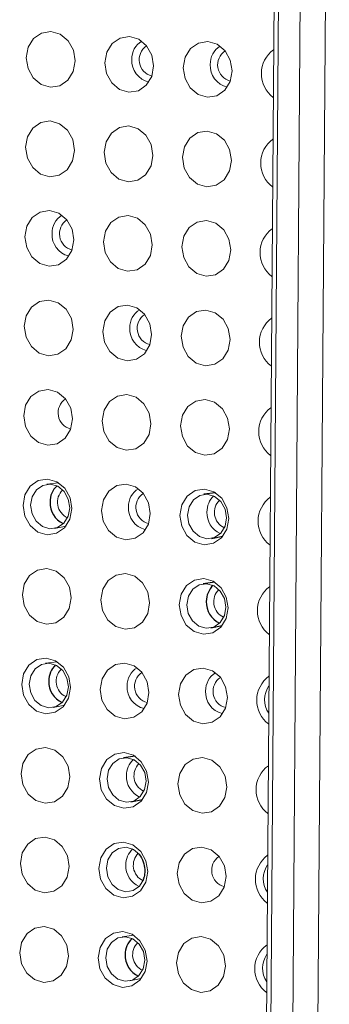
# Model space of a CAD drawing. Header units: millimetres. Extents: x -1472 to 1442, y -78 to 2620.
# Tile 19 of 102: x -1047 to -1033, y 1032 to 1075. Entities that reach past the tile are written whole.
import ezdxf

# ---------------------------------------------------------------- set-up
doc = ezdxf.new("R2010")
doc.units = ezdxf.units.MM

msp = doc.modelspace()

# ---------------------------------------------------------------- linework, layer by layer
at = {"color": 144, "linetype": 'Continuous', "lineweight": 18}
for p, q in [((-1036.236, 1016.95), (-1035.618, 1100.605)), ((-1035.421, 1100.536), (-1036.039, 1016.881)), ((-1035.058, 1018.309), (-1034.456, 1099.817)), ((-1033.341, 1099.873), (-1033.943, 1018.365)), ((-1045.37, 1054.719), (-1045.887, 1054.649)), ((-1045.552, 1052.687), (-1045.04, 1052.793)), ((-1045.428, 1046.76), (-1045.946, 1046.69)), ((-1045.61, 1044.728), (-1045.099, 1044.834)), ((-1042.031, 1034.598), (-1042.548, 1034.528)), ((-1042.212, 1032.566), (-1041.701, 1032.672))]:
    msp.add_line(p, q, dxfattribs=at)
at = {"color": 7, "linetype": 'Continuous', "lineweight": 25}
for p, q in [((-1038.398, 1054.274), (-1038.915, 1054.204)), ((-1038.58, 1052.242), (-1038.068, 1052.348)), ((-1038.427, 1050.295), (-1038.945, 1050.225)), ((-1038.609, 1048.263), (-1038.098, 1048.369)), ((-1041.972, 1042.558), (-1042.489, 1042.488)), ((-1042.154, 1040.526), (-1041.642, 1040.632))]:
    msp.add_line(p, q, dxfattribs=at)
at = {"color": 144, "linetype": 'Continuous', "lineweight": 18, "flags": 128}
for points in [[(-1044.633, 1073.472), (-1044.719, 1073.003), (-1044.958, 1072.616), (-1045.312, 1072.37), (-1045.728, 1072.302), (-1046.143, 1072.423), (-1046.493, 1072.714), (-1046.725, 1073.131), (-1046.804, 1073.611), (-1046.718, 1074.08), (-1046.48, 1074.467), (-1046.126, 1074.713), (-1045.71, 1074.781), (-1045.295, 1074.66), (-1044.945, 1074.369), (-1044.712, 1073.952), (-1044.633, 1073.472)], [(-1041.147, 1073.25), (-1041.233, 1072.781), (-1041.472, 1072.394), (-1041.826, 1072.148), (-1042.242, 1072.08), (-1042.657, 1072.201), (-1043.007, 1072.492), (-1043.239, 1072.909), (-1043.318, 1073.388), (-1043.232, 1073.857), (-1042.994, 1074.244), (-1042.64, 1074.491), (-1042.224, 1074.558), (-1041.809, 1074.438), (-1041.459, 1074.146), (-1041.226, 1073.729), (-1041.147, 1073.25)], [(-1037.661, 1073.027), (-1037.747, 1072.558), (-1037.986, 1072.171), (-1038.34, 1071.925), (-1038.756, 1071.857), (-1039.171, 1071.978), (-1039.521, 1072.269), (-1039.753, 1072.686), (-1039.832, 1073.166), (-1039.746, 1073.635), (-1039.508, 1074.022), (-1039.154, 1074.268), (-1038.738, 1074.336), (-1038.323, 1074.215), (-1037.973, 1073.924), (-1037.74, 1073.507), (-1037.661, 1073.027)], [(-1044.663, 1069.493), (-1044.749, 1069.024), (-1044.987, 1068.636), (-1045.341, 1068.39), (-1045.757, 1068.322), (-1046.172, 1068.443), (-1046.522, 1068.734), (-1046.755, 1069.151), (-1046.834, 1069.631), (-1046.748, 1070.1), (-1046.509, 1070.487), (-1046.155, 1070.733), (-1045.739, 1070.801), (-1045.324, 1070.68), (-1044.974, 1070.389), (-1044.742, 1069.972), (-1044.663, 1069.493)], [(-1041.177, 1069.27), (-1041.263, 1068.801), (-1041.501, 1068.414), (-1041.855, 1068.168), (-1042.271, 1068.1), (-1042.686, 1068.221), (-1043.036, 1068.512), (-1043.269, 1068.929), (-1043.348, 1069.409), (-1043.262, 1069.878), (-1043.023, 1070.265), (-1042.669, 1070.511), (-1042.253, 1070.579), (-1041.838, 1070.458), (-1041.488, 1070.167), (-1041.256, 1069.75), (-1041.177, 1069.27)], [(-1037.691, 1069.048), (-1037.777, 1068.579), (-1038.015, 1068.192), (-1038.369, 1067.945), (-1038.785, 1067.878), (-1039.2, 1067.998), (-1039.55, 1068.29), (-1039.783, 1068.707), (-1039.862, 1069.186), (-1039.776, 1069.655), (-1039.537, 1070.042), (-1039.183, 1070.289), (-1038.767, 1070.356), (-1038.352, 1070.236), (-1038.002, 1069.944), (-1037.77, 1069.527), (-1037.691, 1069.048)], [(-1044.692, 1065.513), (-1044.778, 1065.044), (-1045.016, 1064.657), (-1045.371, 1064.411), (-1045.787, 1064.343), (-1046.201, 1064.464), (-1046.552, 1064.755), (-1046.784, 1065.172), (-1046.863, 1065.651), (-1046.777, 1066.12), (-1046.539, 1066.507), (-1046.185, 1066.754), (-1045.768, 1066.821), (-1045.354, 1066.701), (-1045.003, 1066.409), (-1044.771, 1065.992), (-1044.692, 1065.513)], [(-1041.206, 1065.29), (-1041.292, 1064.821), (-1041.53, 1064.434), (-1041.885, 1064.188), (-1042.301, 1064.12), (-1042.716, 1064.241), (-1043.066, 1064.532), (-1043.298, 1064.949), (-1043.377, 1065.429), (-1043.291, 1065.898), (-1043.053, 1066.285), (-1042.699, 1066.531), (-1042.282, 1066.599), (-1041.868, 1066.478), (-1041.518, 1066.187), (-1041.285, 1065.77), (-1041.206, 1065.29)], [(-1037.72, 1065.068), (-1037.806, 1064.599), (-1038.044, 1064.212), (-1038.399, 1063.966), (-1038.815, 1063.898), (-1039.23, 1064.019), (-1039.58, 1064.31), (-1039.812, 1064.727), (-1039.891, 1065.207), (-1039.805, 1065.676), (-1039.567, 1066.063), (-1039.213, 1066.309), (-1038.796, 1066.377), (-1038.382, 1066.256), (-1038.032, 1065.965), (-1037.799, 1065.548), (-1037.72, 1065.068)], [(-1044.721, 1061.533), (-1044.808, 1061.064), (-1045.046, 1060.677), (-1045.4, 1060.431), (-1045.816, 1060.363), (-1046.231, 1060.484), (-1046.581, 1060.775), (-1046.813, 1061.192), (-1046.893, 1061.672), (-1046.806, 1062.141), (-1046.568, 1062.528), (-1046.214, 1062.774), (-1045.798, 1062.842), (-1045.383, 1062.721), (-1045.033, 1062.43), (-1044.801, 1062.013), (-1044.721, 1061.533)], [(-1041.235, 1061.311), (-1041.322, 1060.842), (-1041.56, 1060.455), (-1041.914, 1060.208), (-1042.33, 1060.141), (-1042.745, 1060.262), (-1043.095, 1060.553), (-1043.327, 1060.97), (-1043.407, 1061.449), (-1043.32, 1061.918), (-1043.082, 1062.305), (-1042.728, 1062.552), (-1042.312, 1062.619), (-1041.897, 1062.499), (-1041.547, 1062.207), (-1041.315, 1061.79), (-1041.235, 1061.311)], [(-1037.749, 1061.088), (-1037.836, 1060.619), (-1038.074, 1060.232), (-1038.428, 1059.986), (-1038.844, 1059.918), (-1039.259, 1060.039), (-1039.609, 1060.33), (-1039.841, 1060.747), (-1039.921, 1061.227), (-1039.834, 1061.696), (-1039.596, 1062.083), (-1039.242, 1062.329), (-1038.826, 1062.397), (-1038.411, 1062.276), (-1038.061, 1061.985), (-1037.829, 1061.568), (-1037.749, 1061.088)], [(-1044.751, 1057.553), (-1044.837, 1057.084), (-1045.075, 1056.697), (-1045.429, 1056.451), (-1045.846, 1056.383), (-1046.26, 1056.504), (-1046.61, 1056.795), (-1046.843, 1057.212), (-1046.922, 1057.692), (-1046.836, 1058.161), (-1046.598, 1058.548), (-1046.243, 1058.794), (-1045.827, 1058.862), (-1045.412, 1058.741), (-1045.062, 1058.45), (-1044.83, 1058.033), (-1044.751, 1057.553)], [(-1041.265, 1057.331), (-1041.351, 1056.862), (-1041.589, 1056.475), (-1041.943, 1056.229), (-1042.36, 1056.161), (-1042.774, 1056.282), (-1043.124, 1056.573), (-1043.357, 1056.99), (-1043.436, 1057.47), (-1043.35, 1057.939), (-1043.112, 1058.326), (-1042.757, 1058.572), (-1042.341, 1058.64), (-1041.926, 1058.519), (-1041.576, 1058.228), (-1041.344, 1057.811), (-1041.265, 1057.331)], [(-1037.779, 1057.109), (-1037.865, 1056.64), (-1038.103, 1056.253), (-1038.457, 1056.006), (-1038.874, 1055.939), (-1039.288, 1056.059), (-1039.639, 1056.351), (-1039.871, 1056.768), (-1039.95, 1057.247), (-1039.864, 1057.716), (-1039.626, 1058.103), (-1039.271, 1058.349), (-1038.855, 1058.417), (-1038.441, 1058.296), (-1038.09, 1058.005), (-1037.858, 1057.588), (-1037.779, 1057.109)], [(-1044.78, 1053.574), (-1044.866, 1053.105), (-1045.105, 1052.718), (-1045.459, 1052.472), (-1045.875, 1052.404), (-1046.29, 1052.525), (-1046.64, 1052.816), (-1046.872, 1053.233), (-1046.951, 1053.712), (-1046.865, 1054.181), (-1046.627, 1054.568), (-1046.273, 1054.815), (-1045.857, 1054.882), (-1045.442, 1054.762), (-1045.092, 1054.47), (-1044.859, 1054.053), (-1044.78, 1053.574)], [(-1044.878, 1053.608), (-1044.941, 1053.992), (-1045.127, 1054.325), (-1045.406, 1054.558), (-1045.738, 1054.654), (-1046.071, 1054.6), (-1046.354, 1054.403), (-1046.544, 1054.094), (-1046.613, 1053.719), (-1046.55, 1053.336), (-1046.364, 1053.002), (-1046.084, 1052.77), (-1045.753, 1052.673), (-1045.42, 1052.727), (-1045.137, 1052.924), (-1044.946, 1053.233), (-1044.878, 1053.608)], [(-1041.294, 1053.351), (-1041.38, 1052.882), (-1041.619, 1052.495), (-1041.973, 1052.249), (-1042.389, 1052.181), (-1042.804, 1052.302), (-1043.154, 1052.593), (-1043.386, 1053.01), (-1043.465, 1053.49), (-1043.379, 1053.959), (-1043.141, 1054.346), (-1042.787, 1054.592), (-1042.371, 1054.66), (-1041.956, 1054.539), (-1041.606, 1054.248), (-1041.373, 1053.831), (-1041.294, 1053.351)], [(-1037.808, 1053.129), (-1037.894, 1052.66), (-1038.133, 1052.273), (-1038.487, 1052.027), (-1038.903, 1051.959), (-1039.318, 1052.08), (-1039.668, 1052.371), (-1039.9, 1052.788), (-1039.979, 1053.268), (-1039.893, 1053.737), (-1039.655, 1054.124), (-1039.301, 1054.37), (-1038.885, 1054.438), (-1038.47, 1054.317), (-1038.12, 1054.026), (-1037.887, 1053.609), (-1037.808, 1053.129)], [(-1037.906, 1053.164), (-1037.969, 1053.547), (-1038.155, 1053.88), (-1038.435, 1054.113), (-1038.766, 1054.21), (-1039.099, 1054.155), (-1039.382, 1053.959), (-1039.572, 1053.649), (-1039.641, 1053.274), (-1039.578, 1052.891), (-1039.392, 1052.558), (-1039.112, 1052.325), (-1038.781, 1052.228), (-1038.448, 1052.282), (-1038.165, 1052.479), (-1037.974, 1052.789), (-1037.906, 1053.164)], [(-1044.81, 1049.594), (-1044.896, 1049.125), (-1045.134, 1048.738), (-1045.488, 1048.492), (-1045.904, 1048.424), (-1046.319, 1048.545), (-1046.669, 1048.836), (-1046.902, 1049.253), (-1046.981, 1049.733), (-1046.895, 1050.202), (-1046.656, 1050.589), (-1046.302, 1050.835), (-1045.886, 1050.903), (-1045.471, 1050.782), (-1045.121, 1050.491), (-1044.889, 1050.074), (-1044.81, 1049.594)], [(-1041.324, 1049.372), (-1041.41, 1048.903), (-1041.648, 1048.516), (-1042.002, 1048.269), (-1042.418, 1048.202), (-1042.833, 1048.322), (-1043.183, 1048.614), (-1043.416, 1049.031), (-1043.495, 1049.51), (-1043.409, 1049.979), (-1043.17, 1050.366), (-1042.816, 1050.612), (-1042.4, 1050.68), (-1041.985, 1050.559), (-1041.635, 1050.268), (-1041.403, 1049.851), (-1041.324, 1049.372)], [(-1037.838, 1049.149), (-1037.924, 1048.68), (-1038.162, 1048.293), (-1038.516, 1048.047), (-1038.932, 1047.979), (-1039.347, 1048.1), (-1039.697, 1048.391), (-1039.93, 1048.808), (-1040.009, 1049.288), (-1039.923, 1049.757), (-1039.684, 1050.144), (-1039.33, 1050.39), (-1038.914, 1050.458), (-1038.499, 1050.337), (-1038.149, 1050.046), (-1037.917, 1049.629), (-1037.838, 1049.149)], [(-1037.935, 1049.184), (-1037.998, 1049.567), (-1038.184, 1049.901), (-1038.464, 1050.133), (-1038.795, 1050.23), (-1039.128, 1050.176), (-1039.411, 1049.979), (-1039.602, 1049.669), (-1039.67, 1049.295), (-1039.607, 1048.911), (-1039.422, 1048.578), (-1039.142, 1048.345), (-1038.81, 1048.249), (-1038.477, 1048.303), (-1038.194, 1048.5), (-1038.004, 1048.809), (-1037.935, 1049.184)], [(-1044.839, 1045.614), (-1044.925, 1045.145), (-1045.163, 1044.758), (-1045.518, 1044.512), (-1045.934, 1044.444), (-1046.348, 1044.565), (-1046.699, 1044.856), (-1046.931, 1045.273), (-1047.01, 1045.753), (-1046.924, 1046.222), (-1046.686, 1046.609), (-1046.332, 1046.855), (-1045.915, 1046.923), (-1045.501, 1046.802), (-1045.15, 1046.511), (-1044.918, 1046.094), (-1044.839, 1045.614)], [(-1041.353, 1045.392), (-1041.439, 1044.923), (-1041.677, 1044.536), (-1042.032, 1044.29), (-1042.448, 1044.222), (-1042.862, 1044.343), (-1043.213, 1044.634), (-1043.445, 1045.051), (-1043.524, 1045.531), (-1043.438, 1046), (-1043.2, 1046.387), (-1042.846, 1046.633), (-1042.429, 1046.701), (-1042.015, 1046.58), (-1041.664, 1046.289), (-1041.432, 1045.872), (-1041.353, 1045.392)], [(-1044.936, 1045.649), (-1045, 1046.032), (-1045.185, 1046.366), (-1045.465, 1046.598), (-1045.797, 1046.695), (-1046.129, 1046.641), (-1046.413, 1046.444), (-1046.603, 1046.135), (-1046.672, 1045.76), (-1046.609, 1045.376), (-1046.423, 1045.043), (-1046.143, 1044.81), (-1045.811, 1044.714), (-1045.479, 1044.768), (-1045.196, 1044.965), (-1045.005, 1045.274), (-1044.936, 1045.649)], [(-1037.867, 1045.17), (-1037.953, 1044.701), (-1038.191, 1044.314), (-1038.546, 1044.067), (-1038.962, 1044), (-1039.376, 1044.12), (-1039.727, 1044.411), (-1039.959, 1044.829), (-1040.038, 1045.308), (-1039.952, 1045.777), (-1039.714, 1046.164), (-1039.36, 1046.41), (-1038.943, 1046.478), (-1038.529, 1046.357), (-1038.178, 1046.066), (-1037.946, 1045.649), (-1037.867, 1045.17)], [(-1044.868, 1041.635), (-1044.954, 1041.166), (-1045.193, 1040.779), (-1045.547, 1040.532), (-1045.963, 1040.465), (-1046.378, 1040.585), (-1046.728, 1040.877), (-1046.96, 1041.294), (-1047.04, 1041.773), (-1046.953, 1042.242), (-1046.715, 1042.629), (-1046.361, 1042.875), (-1045.945, 1042.943), (-1045.53, 1042.822), (-1045.18, 1042.531), (-1044.947, 1042.114), (-1044.868, 1041.635)], [(-1041.382, 1041.412), (-1041.468, 1040.943), (-1041.707, 1040.556), (-1042.061, 1040.31), (-1042.477, 1040.242), (-1042.892, 1040.363), (-1043.242, 1040.654), (-1043.474, 1041.071), (-1043.554, 1041.551), (-1043.467, 1042.02), (-1043.229, 1042.407), (-1042.875, 1042.653), (-1042.459, 1042.721), (-1042.044, 1042.6), (-1041.694, 1042.309), (-1041.461, 1041.892), (-1041.382, 1041.412)], [(-1041.48, 1041.447), (-1041.543, 1041.83), (-1041.729, 1042.164), (-1042.009, 1042.396), (-1042.34, 1042.493), (-1042.673, 1042.439), (-1042.956, 1042.242), (-1043.146, 1041.932), (-1043.215, 1041.558), (-1043.152, 1041.174), (-1042.966, 1040.841), (-1042.686, 1040.608), (-1042.355, 1040.512), (-1042.022, 1040.566), (-1041.739, 1040.763), (-1041.549, 1041.072), (-1041.48, 1041.447)], [(-1037.896, 1041.19), (-1037.982, 1040.721), (-1038.221, 1040.334), (-1038.575, 1040.088), (-1038.991, 1040.02), (-1039.406, 1040.141), (-1039.756, 1040.432), (-1039.988, 1040.849), (-1040.068, 1041.328), (-1039.981, 1041.797), (-1039.743, 1042.185), (-1039.389, 1042.431), (-1038.973, 1042.499), (-1038.558, 1042.378), (-1038.208, 1042.087), (-1037.975, 1041.669), (-1037.896, 1041.19)], [(-1044.898, 1037.655), (-1044.984, 1037.186), (-1045.222, 1036.799), (-1045.576, 1036.553), (-1045.992, 1036.485), (-1046.407, 1036.606), (-1046.757, 1036.897), (-1046.99, 1037.314), (-1047.069, 1037.794), (-1046.983, 1038.263), (-1046.744, 1038.65), (-1046.39, 1038.896), (-1045.974, 1038.964), (-1045.559, 1038.843), (-1045.209, 1038.552), (-1044.977, 1038.135), (-1044.898, 1037.655)], [(-1041.412, 1037.433), (-1041.498, 1036.964), (-1041.736, 1036.577), (-1042.09, 1036.33), (-1042.506, 1036.263), (-1042.921, 1036.383), (-1043.271, 1036.675), (-1043.504, 1037.092), (-1043.583, 1037.571), (-1043.497, 1038.04), (-1043.258, 1038.427), (-1042.904, 1038.673), (-1042.488, 1038.741), (-1042.073, 1038.62), (-1041.723, 1038.329), (-1041.491, 1037.912), (-1041.412, 1037.433)], [(-1041.768, 1038.196), (-1042.038, 1038.417), (-1042.37, 1038.513), (-1042.702, 1038.459), (-1042.985, 1038.262), (-1043.176, 1037.953), (-1043.245, 1037.578), (-1043.181, 1037.195), (-1042.996, 1036.861), (-1042.716, 1036.628), (-1042.384, 1036.532), (-1042.052, 1036.586), (-1041.768, 1036.783), (-1041.578, 1037.092), (-1041.577, 1037.096)], [(-1037.926, 1037.21), (-1038.012, 1036.741), (-1038.25, 1036.354), (-1038.604, 1036.108), (-1039.02, 1036.04), (-1039.435, 1036.161), (-1039.785, 1036.452), (-1040.018, 1036.869), (-1040.097, 1037.349), (-1040.011, 1037.818), (-1039.773, 1038.205), (-1039.418, 1038.451), (-1039.002, 1038.519), (-1038.587, 1038.398), (-1038.237, 1038.107), (-1038.005, 1037.69), (-1037.926, 1037.21)], [(-1044.927, 1033.675), (-1045.013, 1033.206), (-1045.252, 1032.819), (-1045.606, 1032.573), (-1046.022, 1032.505), (-1046.437, 1032.626), (-1046.787, 1032.917), (-1047.019, 1033.334), (-1047.098, 1033.814), (-1047.012, 1034.283), (-1046.774, 1034.67), (-1046.42, 1034.916), (-1046.004, 1034.984), (-1045.589, 1034.863), (-1045.239, 1034.572), (-1045.006, 1034.155), (-1044.927, 1033.675)], [(-1041.441, 1033.453), (-1041.527, 1032.984), (-1041.766, 1032.597), (-1042.12, 1032.351), (-1042.536, 1032.283), (-1042.951, 1032.404), (-1043.301, 1032.695), (-1043.533, 1033.112), (-1043.612, 1033.591), (-1043.526, 1034.06), (-1043.288, 1034.448), (-1042.934, 1034.694), (-1042.518, 1034.762), (-1042.103, 1034.641), (-1041.753, 1034.35), (-1041.52, 1033.932), (-1041.441, 1033.453)], [(-1041.539, 1033.487), (-1041.602, 1033.871), (-1041.787, 1034.204), (-1042.067, 1034.437), (-1042.399, 1034.533), (-1042.732, 1034.479), (-1043.015, 1034.282), (-1043.205, 1033.973), (-1043.274, 1033.598), (-1043.211, 1033.215), (-1043.025, 1032.881), (-1042.745, 1032.649), (-1042.414, 1032.552), (-1042.081, 1032.606), (-1041.798, 1032.803), (-1041.607, 1033.113), (-1041.539, 1033.487)], [(-1037.955, 1033.231), (-1038.041, 1032.762), (-1038.28, 1032.374), (-1038.634, 1032.128), (-1039.05, 1032.06), (-1039.465, 1032.181), (-1039.815, 1032.472), (-1040.047, 1032.89), (-1040.126, 1033.369), (-1040.04, 1033.838), (-1039.802, 1034.225), (-1039.448, 1034.471), (-1039.032, 1034.539), (-1038.617, 1034.418), (-1038.267, 1034.127), (-1038.034, 1033.71), (-1037.955, 1033.231)]]:
    msp.add_lwpolyline(points, dxfattribs=at)
at = {"color": 144, "linetype": 'Continuous', "lineweight": 18}
for centre, radius, start, end in [((-1041.195, 1073.564), 0.922, 121.2579, 181.6658), ((-1041.042, 1073.523), 0.747, 124.9042, 255.4332), ((-1037.709, 1073.341), 0.922, 121.2604, 181.6657), ((-1037.558, 1073.3), 0.745, 123.5966, 255.8229), ((-1035.044, 1072.904), 1.316, 125.8521, 233.3018), ((-1041.136, 1073.487), 0.982, 177.0805, 256.6944), ((-1037.65, 1073.264), 0.982, 177.0806, 256.692), ((-1035.074, 1068.925), 1.316, 125.8521, 233.3018), ((-1044.739, 1065.826), 0.922, 121.4361, 181.6585), ((-1044.588, 1065.786), 0.745, 123.6049, 255.8146), ((-1035.103, 1064.945), 1.316, 125.8521, 233.3018), ((-1044.677, 1065.751), 0.985, 177.1583, 255.204), ((-1041.283, 1061.624), 0.922, 121.4361, 181.6585), ((-1041.132, 1061.583), 0.745, 123.598, 255.8215), ((-1035.132, 1060.965), 1.316, 125.8521, 233.3018), ((-1041.221, 1061.549), 0.985, 177.1583, 255.204), ((-1044.646, 1057.827), 0.747, 124.9042, 255.4332), ((-1035.162, 1056.986), 1.316, 125.8521, 233.3018), ((-1044.659, 1053.85), 0.76, 134.2393, 245.1802), ((-1041.342, 1053.665), 0.922, 121.4361, 181.6585), ((-1041.189, 1053.625), 0.747, 124.9042, 255.4332), ((-1037.832, 1053.436), 0.946, 132.3206, 181.2143), ((-1037.685, 1053.405), 0.762, 134.9987, 243.6903), ((-1035.191, 1053.006), 1.316, 125.8521, 233.3018), ((-1041.28, 1053.589), 0.985, 177.1583, 255.204), ((-1037.771, 1053.375), 1.007, 177.6662, 245.2164), ((-1037.716, 1049.425), 0.76, 134.2445, 245.175), ((-1035.22, 1049.026), 1.316, 125.8521, 233.3018), ((-1044.716, 1045.89), 0.762, 134.9987, 243.6903), ((-1041.401, 1045.706), 0.922, 121.2562, 181.6659), ((-1041.248, 1045.665), 0.747, 124.9042, 255.4332), ((-1037.914, 1045.483), 0.922, 121.4361, 181.6585), ((-1037.763, 1045.442), 0.745, 123.6046, 255.8149), ((-1035.25, 1045.047), 1.316, 125.8521, 233.3018), ((-1041.342, 1045.629), 0.982, 177.0804, 256.696), ((-1037.852, 1045.408), 0.985, 177.1583, 255.204), ((-1035.118, 1045.074), 1.097, 145.6125, 213.5414), ((-1041.406, 1041.719), 0.946, 132.3206, 181.2143), ((-1041.259, 1041.688), 0.762, 134.9987, 243.6903), ((-1035.279, 1041.067), 1.316, 125.8521, 233.3018), ((-1041.346, 1041.658), 1.007, 177.6662, 245.2164), ((-1041.434, 1037.739), 0.946, 132.6438, 181.2011), ((-1041.288, 1037.709), 0.762, 134.9987, 243.6903), ((-1037.821, 1037.484), 0.747, 124.9042, 255.4332), ((-1035.309, 1037.087), 1.316, 125.8521, 233.3018), ((-1041.376, 1037.678), 1.005, 177.6401, 245.7443), ((-1035.177, 1037.115), 1.097, 145.6125, 213.5414), ((-1041.32, 1033.729), 0.76, 134.2391, 245.1803), ((-1035.338, 1033.108), 1.316, 125.8521, 233.3018), ((-1035.207, 1033.135), 1.097, 145.6125, 213.5414)]:
    msp.add_arc(centre, radius, start, end, dxfattribs=at)
at = {"color": 7, "linetype": 'Continuous', "lineweight": 25}
for centre, radius, start, end in [((-1044.804, 1053.881), 0.946, 132.3206, 181.2143), ((-1044.743, 1053.82), 1.007, 177.6662, 245.2164), ((-1037.861, 1049.456), 0.946, 132.3206, 181.2143), ((-1037.801, 1049.395), 1.007, 177.6662, 245.2164), ((-1044.862, 1045.921), 0.946, 132.637, 181.2014), ((-1044.803, 1045.86), 1.005, 177.6398, 245.7509), ((-1041.464, 1033.76), 0.946, 132.6368, 181.2014), ((-1041.406, 1033.698), 1.005, 177.6398, 245.7511)]:
    msp.add_arc(centre, radius, start, end, dxfattribs=at)
for points, knots in [([(-1041.81, 1038.203), (-1041.802, 1038.197), (-1041.708, 1038.116), (-1041.599, 1037.873), (-1041.541, 1037.614), (-1041.539, 1037.477), (-1041.539, 1037.455)], [0, 0, 0, 0, 0.039263, 0.496892, 0.921711, 1, 1, 1, 1]), ([(-1041.539, 1037.455), (-1041.542, 1037.367), (-1041.546, 1037.242), (-1041.595, 1037.138), (-1041.609, 1037.107)], [0, 0, 0, 0, 0.705739, 1, 1, 1, 1])]:
    msp.add_open_spline(points, degree=3, knots=knots, dxfattribs=at)

doc.saveas('drawing.dxf')
